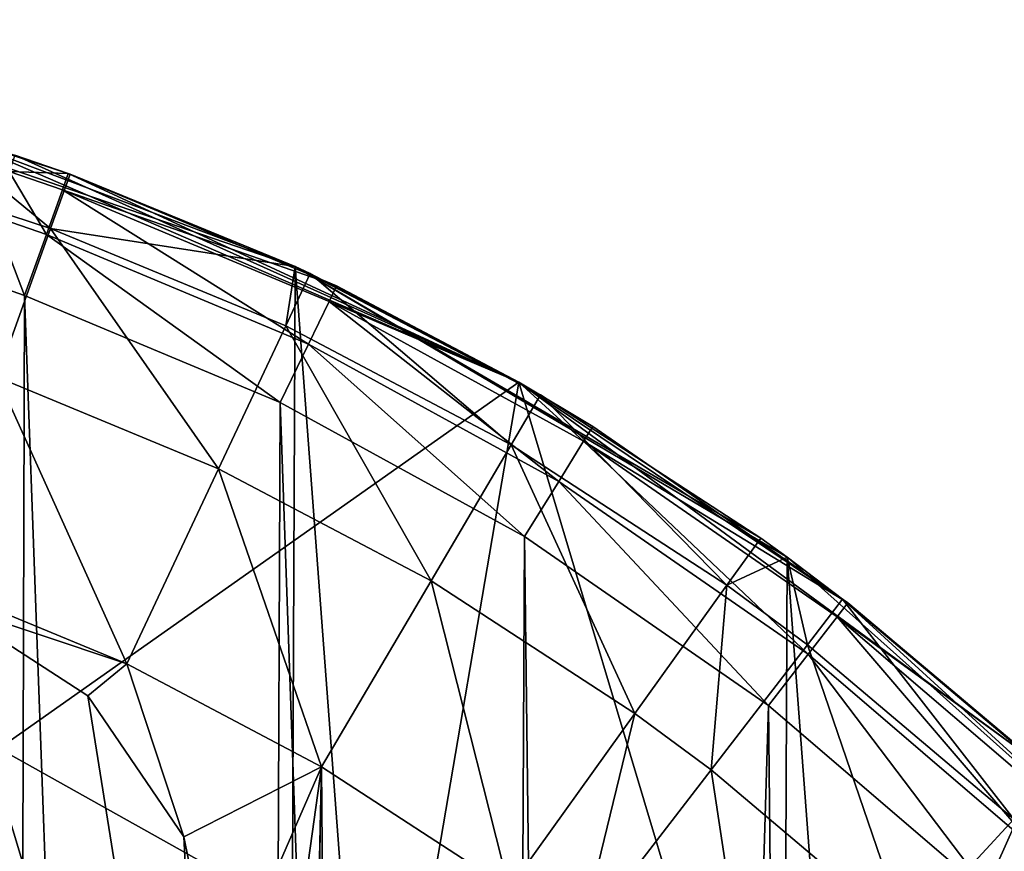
# Model space of a CAD drawing. Header units: millimetres. Extents: x 0.6 to 14.5, y 0.7 to 16.9.
# Tile 31 of 32: x 9.4 to 11.7, y 14.9 to 16.9. Entities that reach past the tile are written whole.
import ezdxf

# ---------------------------------------------------------------- set-up
doc = ezdxf.new("R2010")
doc.units = ezdxf.units.MM
doc.header["$LTSCALE"] = 25.4
doc.layers.get('0').update_dxf_attribs({"true_color": 0xff5454})

# ---------------------------------------------------------------- blocks, each defined once
blk = doc.blocks.new('BULB-LED-G9-7503-7504.STL')
at = {"color": 7, "true_color": 0xe6ffff}
mesh = blk.add_polyface(dxfattribs=at)
corners = [(1.7293, 13.2533, 21.5), (1.9882, 10.1797, 21.5), (1.8647, 8.8235, 21.5), (2.6406, 14.5358, 21.5), (2.3309, 11.4668, 21.5), (2.8761, 12.6385, 21.5), (3.7586, 15.5741, 21.5), (3.5857, 13.6414, 21.5), (4.3668, 14.4002, 21.5), (5.0358, 16.3243, 21.5), (5.3009, 15.0106, 21.5), (6.418, 16.7545, 21.5), (6.3023, 15.3969, 21.5), (7.3378, 15.5523, 21.5), (7.8467, 16.8464, 21.5), (8.3783, 15.4755, 21.5), (9.2614, 16.5963, 21.5), (9.3975, 15.1659, 21.5), (10.602, 16.0146, 21.5), (10.3651, 14.6244, 21.5), (11.2468, 13.8593, 21.5), (11.8117, 15.1261, 21.5), (11.9998, 12.8904, 21.5), (12.8393, 13.9684, 21.5), (12.5915, 11.7442, 21.5), (12.9854, 10.4631, 21.5), (13.6411, 12.5906, 21.5), (13.1573, 9.1155, 21.5), (13.4773, 4.6247, 21.5), (14.0821, 6.1323, 21.5), (14.1833, 11.0511, 21.5), (14.4085, 7.752, 21.5), (14.4427, 9.4151, 21.5), (0.6705, 10.1812, 21.5), (0.7599, 6.8734, 21.5), (0.568, 8.522, 21.5), (1.0632, 11.7809, 21.5), (1.2381, 5.3055, 21.5), (1.9824, 3.8847, 21.5), (1.8658, 8.6322, 21.5), (2.0041, 7.2849, 21.5), (2.9612, 2.6712, 21.5), (2.3654, 5.9912, 21.5), (2.9298, 4.8218, 21.5), (3.5857, 3.91, 21.5), (4.1331, 1.7165, 21.5), (4.4424, 3.0913, 21.5), (5.4482, 1.0611, 21.5), (5.3898, 2.4961, 21.5), (6.401, 2.1294, 21.5), (6.8509, 0.7326, 21.5), (7.3832, 1.9975, 21.5), (7.5145, 0.6957, 21.5), (7.5145, 1.9957, 21.5), (8.553, 2.1118, 21.5), (8.9379, 0.8669, 21.5), (9.5623, 2.4592, 21.5), (10.3008, 1.3734, 21.5), (10.5102, 3.0326, 21.5), (11.5457, 2.1937, 21.5), (11.3685, 3.8244, 21.5), (11.6606, 4.177, 21.5), (12.6197, 3.293, 21.5), (12.327, 5.2315, 21.5), (12.8182, 6.4442, 21.5), (13.0991, 7.7529, 21.5)]
mesh.append_faces([[corners[k] for k in face] for face in [(31, 30, 32), (33, 34, 35)]], dxfattribs={"vtx0": -1, "color": 7})
mesh.append_faces([[corners[k] for k in face] for face in [(1, 3, 4), (4, 3, 5), (5, 6, 7), (7, 6, 8), (8, 9, 10), (10, 11, 12), (12, 11, 13), (13, 14, 15), (15, 16, 17), (17, 18, 19), (19, 18, 20), (20, 21, 22), (22, 23, 24), (24, 23, 25), (25, 26, 27), (28, 26, 29), (29, 30, 31), (34, 36, 37), (37, 0, 38), (39, 0, 2), (38, 40, 41), (41, 44, 45), (45, 46, 47), (47, 49, 50), (50, 51, 52), (52, 54, 55), (55, 56, 57), (57, 58, 59), (59, 61, 62), (62, 64, 28)]], dxfattribs={"vtx0": -1, "vtx1": -1, "color": 7})
mesh.append_faces([[corners[k] for k in face] for face in [(27, 26, 28), (38, 0, 39)]], dxfattribs={"vtx0": -1, "vtx1": -1, "vtx2": -1, "color": 7})
mesh.append_faces([[corners[k] for k in face] for face in [(0, 1, 2), (1, 0, 3), (5, 3, 6), (8, 6, 9), (10, 9, 11), (13, 11, 14), (15, 14, 16), (17, 16, 18), (20, 18, 21), (22, 21, 23), (25, 23, 26), (29, 26, 30), (34, 33, 36), (37, 36, 0), (38, 39, 40), (41, 40, 42), (41, 42, 43), (41, 43, 44), (45, 44, 46), (47, 46, 48), (47, 48, 49), (50, 49, 51), (52, 51, 53), (52, 53, 54), (55, 54, 56), (57, 56, 58), (59, 58, 60), (59, 60, 61), (62, 61, 63), (62, 63, 64), (28, 64, 65), (28, 65, 27)]], dxfattribs={"vtx0": -1, "vtx2": -1, "color": 7})
at = {"color": 7, "true_color": 0xffffff}
mesh = blk.add_polyface(dxfattribs=at)
corners = [(0.7996, 6.692, 21.3), (0.6047, 9.643, 21.3), (0.5849, 8.157, 21.3), (0.8582, 11.0997, 21.3), (1.2415, 5.2974, 21.3), (1.337, 12.4777, 21.3), (1.8956, 4.0205, 21.3), (2.0247, 13.7305, 21.3), (2.7397, 2.9045, 21.3), (2.8981, 14.8157, 21.3), (3.7454, 1.9871, 21.3), (3.9278, 15.6965, 21.3), (4.8787, 1.2993, 21.3), (5.0787, 16.3432, 21.3), (6.1011, 0.8645, 21.3), (6.3121, 16.7338, 21.3), (7.3713, 0.6974, 21.3), (7.5862, 16.8552, 21.3), (7.5145, 0.6957, 21.3), (8.7875, 0.8323, 21.3), (8.8578, 16.7033, 21.3), (10.0173, 1.2378, 21.3), (10.084, 16.2832, 21.3), (11.1625, 1.8982, 21.3), (11.2233, 15.6091, 21.3), (12.1843, 2.7913, 21.3), (12.2371, 14.7038, 21.3), (13.048, 3.8869, 21.3), (13.0911, 13.5979, 21.3), (13.7246, 5.1478, 21.3), (13.7564, 12.3289, 21.3), (14.1911, 6.5315, 21.3), (14.2106, 10.9397, 21.3), (14.4317, 7.9911, 21.3), (14.4383, 9.4773, 21.3)]
mesh.append_faces([[corners[k] for k in face] for face in [(0, 1, 2), (32, 33, 34)]], dxfattribs={"vtx0": -1, "color": 7})
mesh.append_faces([[corners[k] for k in face] for face in [(1, 0, 3), (3, 4, 5), (5, 6, 7), (7, 8, 9), (9, 10, 11), (11, 12, 13), (13, 14, 15), (15, 16, 17), (17, 19, 20), (20, 21, 22), (22, 23, 24), (24, 25, 26), (26, 27, 28), (28, 29, 30), (30, 31, 32)]], dxfattribs={"vtx0": -1, "vtx1": -1, "color": 7})
mesh.append_faces([[corners[k] for k in face] for face in [(3, 0, 4), (5, 4, 6), (7, 6, 8), (9, 8, 10), (11, 10, 12), (13, 12, 14), (15, 14, 16), (17, 16, 18), (17, 18, 19), (20, 19, 21), (22, 21, 23), (24, 23, 25), (26, 25, 27), (28, 27, 29), (30, 29, 31), (32, 31, 33)]], dxfattribs={"vtx0": -1, "vtx2": -1, "color": 7})
mesh = blk.add_polyface(dxfattribs=at)
corners = [(10.084, 16.2832, 21.3), (9.2338, 16.6046, 17.6), (8.8578, 16.7033, 21.3)]
mesh.append_faces([[corners[k] for k in face] for face in [(0, 1, 2)]], dxfattribs={"color": 7})
mesh = blk.add_polyface(dxfattribs=at)
corners = [(9.2338, 16.6046, 17.6), (9.5171, 16.3709, 17.1), (9.1956, 16.4761, 17.1), (9.5623, 16.497, 17.6)]
mesh.append_faces([[corners[k] for k in face] for face in [(0, 1, 2), (1, 0, 3)]], dxfattribs={"vtx0": -1, "color": 7})
mesh = blk.add_polyface(dxfattribs=at)
corners = [(10.084, 16.2832, 21.3), (9.5623, 16.497, 17.6), (9.2338, 16.6046, 17.6)]
mesh.append_faces([[corners[k] for k in face] for face in [(0, 1, 2)]], dxfattribs={"color": 7})
at = {"color": 7, "true_color": 0xe6ffff}
mesh = blk.add_polyface(dxfattribs=at)
corners = [(9.4342, 16.5413, 48.7), (10.602, 16.0146, 21.5), (9.2614, 16.5963, 21.5)]
mesh.append_faces([[corners[k] for k in face] for face in [(0, 1, 2)]], dxfattribs={"color": 7})
mesh = blk.add_polyface(dxfattribs=at)
corners = [(0.8894, 8.1035, 49), (0.9077, 9.6597, 49), (0.8652, 8.883, 49), (0.9816, 7.3231, 49), (0.9794, 10.2145, 49), (1.1315, 10.9569, 49), (1.0329, 7.0371, 49), (1.2134, 6.2899, 49), (1.3435, 11.6736, 49), (1.4567, 5.5675, 49), (1.6142, 12.3629, 49), (1.7626, 4.8726, 49), (1.9805, 13.0882, 49), (1.8042, 4.7899, 49), (2.1649, 4.1558, 49), (2.3522, 13.6785, 49), (2.5761, 3.5667, 49), (2.7676, 14.2228, 49), (3.0372, 3.0245, 49), (3.2257, 14.7202, 49), (3.5265, 2.5511, 49), (3.7262, 15.1688, 49), (4.0508, 2.1352, 49), (3.8596, 15.2742, 49), (4.3877, 15.6412, 49), (4.6097, 1.7779, 49), (4.9418, 15.9493, 49), (5.2019, 1.4818, 49), (5.5207, 16.1974, 49), (5.7918, 1.2615, 49), (5.6905, 16.257, 49), (5.7564, 8.7757, 49), (5.8005, 8.3844, 49), (6.4007, 1.1057, 49), (5.9305, 8.0128, 49), (6.1399, 7.6795, 49), (6.4183, 7.4011, 49), (6.5797, 1.073, 49), (6.7517, 7.1916, 49), (7.1888, 1.005, 49), (7.1233, 7.0616, 49), (7.5145, 7.0175, 49), (7.5145, 0.9957, 49), (7.801, 1.0029, 49), (7.9058, 7.0616, 49), (8.416, 1.0676, 49), (8.2774, 7.1916, 49), (8.6107, 7.4011, 49), (8.8197, 1.1471, 49), (8.8891, 7.6795, 49), (9.4127, 1.3196, 49), (9.0986, 8.0128, 49), (9.2286, 8.3844, 49), (9.2727, 8.7757, 49), (9.3391, 16.2568, 49), (9.4571, 16.216, 49), (9.9885, 1.5546, 49), (10.0494, 15.9677, 49), (10.5457, 1.8516, 49), (10.6155, 15.6572, 49), (10.7823, 2.0006, 49), (11.1804, 15.2658, 49), (11.3107, 2.3889, 49), (11.7003, 14.8199, 49), (11.8031, 2.8309, 49), (12.1785, 14.3201, 49), (12.2585, 3.3249, 49), (12.6299, 13.7455, 49), (12.3575, 3.4454, 49), (12.7747, 4.0172, 49), (13.0265, 13.1268, 49), (13.14, 4.6281, 49), (13.3668, 12.4691, 49), (13.4533, 5.2763, 49), (13.6502, 11.7747, 49), (13.7135, 5.9605, 49), (13.7067, 11.6115, 49), (13.9198, 10.8658, 49), (13.9055, 6.6261, 49), (14.0561, 7.3769, 49), (14.0667, 10.1045, 49), (14.1424, 8.1422, 49), (14.1476, 9.3303, 49), (14.1634, 8.9202, 49), (6.287, 16.4218, 49), (5.8005, 9.1669, 49), (5.9305, 9.5385, 49), (6.1399, 9.8719, 49), (6.4183, 10.1503, 49), (6.8918, 16.5214, 49), (6.7517, 10.3597, 49), (7.1233, 10.4898, 49), (7.5145, 16.5557, 49), (7.5145, 10.5338, 49), (7.9058, 10.4898, 49), (8.1329, 16.5219, 49), (8.2774, 10.3597, 49), (8.7411, 16.422, 49), (8.6107, 10.1503, 49), (8.8891, 9.8719, 49), (9.0986, 9.5385, 49), (9.2286, 9.1669, 49)]
mesh.append_faces([[corners[k] for k in face] for face in [(0, 1, 2), (82, 81, 83)]], dxfattribs={"vtx0": -1, "color": 7})
mesh.append_faces([[corners[k] for k in face] for face in [(1, 3, 4), (4, 3, 5), (5, 7, 8), (8, 9, 10), (10, 11, 12), (12, 14, 15), (15, 16, 17), (17, 18, 19), (19, 20, 21), (21, 22, 23), (23, 22, 24), (24, 25, 26), (26, 27, 28), (28, 29, 30), (31, 29, 32), (32, 33, 34), (34, 33, 35), (35, 33, 36), (36, 37, 38), (38, 39, 40), (40, 39, 41), (41, 43, 44), (44, 45, 46), (46, 45, 47), (47, 48, 49), (49, 50, 51), (51, 50, 52), (52, 50, 53), (54, 50, 55), (55, 56, 57), (57, 58, 59), (59, 60, 61), (61, 62, 63), (63, 64, 65), (65, 66, 67), (67, 69, 70), (70, 71, 72), (72, 73, 74), (74, 75, 76), (76, 75, 77), (77, 79, 80), (80, 81, 82), (84, 88, 89), (89, 91, 92), (92, 94, 95), (95, 96, 97), (97, 99, 54)]], dxfattribs={"vtx0": -1, "vtx1": -1, "color": 7})
mesh.append_faces([[corners[k] for k in face] for face in [(30, 29, 31), (53, 50, 54)]], dxfattribs={"vtx0": -1, "vtx1": -1, "vtx2": -1, "color": 7})
mesh.append_faces([[corners[k] for k in face] for face in [(1, 0, 3), (5, 3, 6), (5, 6, 7), (8, 7, 9), (10, 9, 11), (12, 11, 13), (12, 13, 14), (15, 14, 16), (17, 16, 18), (19, 18, 20), (21, 20, 22), (24, 22, 25), (26, 25, 27), (28, 27, 29), (32, 29, 33), (36, 33, 37), (38, 37, 39), (41, 39, 42), (41, 42, 43), (44, 43, 45), (47, 45, 48), (49, 48, 50), (55, 50, 56), (57, 56, 58), (59, 58, 60), (61, 60, 62), (63, 62, 64), (65, 64, 66), (67, 66, 68), (67, 68, 69), (70, 69, 71), (72, 71, 73), (74, 73, 75), (77, 75, 78), (77, 78, 79), (80, 79, 81), (31, 84, 30), (84, 31, 85), (84, 85, 86), (84, 86, 87), (84, 87, 88), (89, 88, 90), (89, 90, 91), (92, 91, 93), (92, 93, 94), (95, 94, 96), (97, 96, 98), (97, 98, 99), (54, 99, 100), (54, 100, 101), (54, 101, 53)]], dxfattribs={"vtx0": -1, "vtx2": -1, "color": 7})
mesh = blk.add_polyface(dxfattribs=at)
corners = [(9.4214, 16.5032, 48.85), (9.5582, 16.4985, 48.7), (9.4342, 16.5413, 48.7), (9.5446, 16.4606, 48.85)]
mesh.append_faces([[corners[k] for k in face] for face in [(0, 1, 2), (1, 0, 3)]], dxfattribs={"vtx0": -1, "color": 7})
mesh = blk.add_polyface(dxfattribs=at)
corners = [(9.5582, 16.4985, 48.7), (10.602, 16.0146, 21.5), (9.4342, 16.5413, 48.7)]
mesh.append_faces([[corners[k] for k in face] for face in [(0, 1, 2)]], dxfattribs={"color": 7})
mesh = blk.add_polyface(dxfattribs=at)
corners = [(9.5077, 16.3572, 48.9598), (9.4214, 16.5032, 48.85), (9.3866, 16.3991, 48.9598), (9.5446, 16.4606, 48.85)]
mesh.append_faces([[corners[k] for k in face] for face in [(0, 1, 2), (1, 0, 3)]], dxfattribs={"vtx0": -1, "color": 7})
at = {"color": 7, "true_color": 0xffffff}
mesh = blk.add_polyface(dxfattribs=at)
corners = [(10.084, 16.2832, 17.6), (9.5171, 16.3709, 17.1), (9.5623, 16.497, 17.6)]
mesh.append_faces([[corners[k] for k in face] for face in [(0, 1, 2)]], dxfattribs={"color": 7})
at = {"color": 7, "true_color": 0xe6ffff}
mesh = blk.add_polyface(dxfattribs=at)
corners = [(9.5446, 16.4606, 48.85), (10.1799, 16.2379, 48.7), (9.5582, 16.4985, 48.7), (10.1624, 16.2017, 48.85)]
mesh.append_faces([[corners[k] for k in face] for face in [(0, 1, 2), (1, 0, 3)]], dxfattribs={"vtx0": -1, "color": 7})
mesh = blk.add_polyface(dxfattribs=at)
corners = [(10.1799, 16.2379, 48.7), (10.602, 16.0146, 21.5), (9.5582, 16.4985, 48.7)]
mesh.append_faces([[corners[k] for k in face] for face in [(0, 1, 2)]], dxfattribs={"color": 7})
at = {"color": 7, "true_color": 0xffffff}
mesh = blk.add_polyface(dxfattribs=at)
corners = [(10.084, 16.2832, 21.3), (10.084, 16.2832, 17.6), (9.5623, 16.497, 17.6)]
mesh.append_faces([[corners[k] for k in face] for face in [(0, 1, 2)]], dxfattribs={"color": 7})
mesh = blk.add_polyface(dxfattribs=at)
corners = [(9.1956, 16.4761, 17.1), (9.3936, 16.0263, 16.734), (9.0915, 16.1252, 16.734), (9.5171, 16.3709, 17.1)]
mesh.append_faces([[corners[k] for k in face] for face in [(0, 1, 2), (1, 0, 3)]], dxfattribs={"vtx0": -1, "color": 7})
at = {"color": 7, "true_color": 0xe6ffff}
mesh = blk.add_polyface(dxfattribs=at)
corners = [(10.1147, 16.1028, 48.9598), (9.5446, 16.4606, 48.85), (9.5077, 16.3572, 48.9598), (10.1624, 16.2017, 48.85)]
mesh.append_faces([[corners[k] for k in face] for face in [(0, 1, 2), (1, 0, 3)]], dxfattribs={"vtx0": -1, "color": 7})
mesh = blk.add_polyface(dxfattribs=at)
corners = [(9.4571, 16.216, 49), (9.3866, 16.3991, 48.9598), (9.3391, 16.2568, 49), (9.5077, 16.3572, 48.9598)]
mesh.append_faces([[corners[k] for k in face] for face in [(0, 1, 2), (1, 0, 3)]], dxfattribs={"vtx0": -1, "color": 7})
at = {"color": 7, "true_color": 0xffffff}
mesh = blk.add_polyface(dxfattribs=at)
corners = [(9.5171, 16.3709, 17.1), (9.9063, 15.8144, 16.734), (9.3936, 16.0263, 16.734), (10.0619, 16.1457, 17.1)]
mesh.append_faces([[corners[k] for k in face] for face in [(0, 1, 2), (1, 0, 3)]], dxfattribs={"vtx0": -1, "color": 7})
at = {"color": 7, "true_color": 0xe6ffff}
mesh = blk.add_polyface(dxfattribs=at)
corners = [(10.0494, 15.9677, 49), (9.5077, 16.3572, 48.9598), (9.4571, 16.216, 49), (10.1147, 16.1028, 48.9598)]
mesh.append_faces([[corners[k] for k in face] for face in [(0, 1, 2), (1, 0, 3)]], dxfattribs={"vtx0": -1, "color": 7})
at = {"color": 7, "true_color": 0xffffff}
mesh = blk.add_polyface(dxfattribs=at)
corners = [(10.084, 16.2832, 17.6), (10.0619, 16.1457, 17.1), (9.5171, 16.3709, 17.1)]
mesh.append_faces([[corners[k] for k in face] for face in [(0, 1, 2)]], dxfattribs={"color": 7})
mesh = blk.add_polyface(dxfattribs=at)
corners = [(10.1189, 16.2669, 17.6), (10.0619, 16.1457, 17.1), (10.084, 16.2832, 17.6)]
mesh.append_faces([[corners[k] for k in face] for face in [(0, 1, 2)]], dxfattribs={"color": 7})
mesh = blk.add_polyface(dxfattribs=at)
corners = [(10.1189, 16.2669, 17.6), (10.5843, 15.8699, 17.1), (10.0619, 16.1457, 17.1), (10.6522, 15.9854, 17.6)]
mesh.append_faces([[corners[k] for k in face] for face in [(0, 1, 2), (1, 0, 3)]], dxfattribs={"vtx0": -1, "color": 7})
mesh = blk.add_polyface(dxfattribs=at)
corners = [(10.084, 16.2832, 21.3), (10.1189, 16.2669, 17.6), (10.084, 16.2832, 17.6)]
mesh.append_faces([[corners[k] for k in face] for face in [(0, 1, 2)]], dxfattribs={"color": 7})
mesh = blk.add_polyface(dxfattribs=at)
corners = [(11.2233, 15.6091, 21.3), (11.1623, 15.6533, 17.6), (10.084, 16.2832, 21.3)]
mesh.append_faces([[corners[k] for k in face] for face in [(0, 1, 2)]], dxfattribs={"color": 7})
mesh = blk.add_polyface(dxfattribs=at)
corners = [(10.084, 16.2832, 21.3), (11.1623, 15.6533, 17.6), (10.6522, 15.9854, 17.6)]
mesh.append_faces([[corners[k] for k in face] for face in [(0, 1, 2)]], dxfattribs={"color": 7})
mesh = blk.add_polyface(dxfattribs=at)
corners = [(10.084, 16.2832, 21.3), (10.6522, 15.9854, 17.6), (10.1189, 16.2669, 17.6)]
mesh.append_faces([[corners[k] for k in face] for face in [(0, 1, 2)]], dxfattribs={"color": 7})
at = {"color": 7, "true_color": 0xe6ffff}
mesh = blk.add_polyface(dxfattribs=at)
corners = [(10.1624, 16.2017, 48.85), (10.602, 16.0146, 48.7), (10.1799, 16.2379, 48.7)]
mesh.append_faces([[corners[k] for k in face] for face in [(0, 1, 2)]], dxfattribs={"color": 7})
mesh = blk.add_polyface(dxfattribs=at)
corners = [(10.602, 16.0146, 48.7), (10.602, 16.0146, 21.5), (10.1799, 16.2379, 48.7)]
mesh.append_faces([[corners[k] for k in face] for face in [(0, 1, 2)]], dxfattribs={"color": 7})
mesh = blk.add_polyface(dxfattribs=at)
corners = [(10.6943, 15.7849, 48.9598), (10.1624, 16.2017, 48.85), (10.1147, 16.1028, 48.9598), (10.752, 15.8783, 48.85)]
mesh.append_faces([[corners[k] for k in face] for face in [(0, 1, 2), (1, 0, 3)]], dxfattribs={"vtx0": -1, "color": 7})
mesh = blk.add_polyface(dxfattribs=at)
corners = [(10.752, 15.8783, 48.85), (10.602, 16.0146, 48.7), (10.1624, 16.2017, 48.85)]
mesh.append_faces([[corners[k] for k in face] for face in [(0, 1, 2)]], dxfattribs={"color": 7})
at = {"color": 7, "true_color": 0xffffff}
mesh = blk.add_polyface(dxfattribs=at)
corners = [(10.0619, 16.1457, 17.1), (10.3987, 15.5544, 16.734), (9.9063, 15.8144, 16.734), (10.5843, 15.8699, 17.1)]
mesh.append_faces([[corners[k] for k in face] for face in [(0, 1, 2), (1, 0, 3)]], dxfattribs={"vtx0": -1, "color": 7})
at = {"color": 7, "true_color": 0xe6ffff}
mesh = blk.add_polyface(dxfattribs=at)
corners = [(10.6155, 15.6572, 49), (10.1147, 16.1028, 48.9598), (10.0494, 15.9677, 49), (10.6943, 15.7849, 48.9598)]
mesh.append_faces([[corners[k] for k in face] for face in [(0, 1, 2), (1, 0, 3)]], dxfattribs={"vtx0": -1, "color": 7})
at = {"color": 7, "true_color": 0xffffff}
mesh = blk.add_polyface(dxfattribs=at)
corners = [(9.3936, 16.0263, 16.734), (9.6936, 15.3619, 16.6), (9.2249, 15.5556, 16.6), (9.9063, 15.8144, 16.734)]
mesh.append_faces([[corners[k] for k in face] for face in [(0, 1, 2), (1, 0, 3)]], dxfattribs={"vtx0": -1, "color": 7})
at = {"color": 7, "true_color": 0xe6ffff}
mesh = blk.add_polyface(dxfattribs=at)
corners = [(10.7731, 15.9125, 48.7), (10.602, 16.0146, 21.5), (10.602, 16.0146, 48.7)]
mesh.append_faces([[corners[k] for k in face] for face in [(0, 1, 2)]], dxfattribs={"color": 7})
mesh = blk.add_polyface(dxfattribs=at)
corners = [(11.3639, 15.5031, 48.7), (10.602, 16.0146, 21.5), (10.7731, 15.9125, 48.7)]
mesh.append_faces([[corners[k] for k in face] for face in [(0, 1, 2)]], dxfattribs={"color": 7})
mesh = blk.add_polyface(dxfattribs=at)
corners = [(11.3639, 15.5031, 48.7), (11.8117, 15.1261, 21.5), (10.602, 16.0146, 21.5)]
mesh.append_faces([[corners[k] for k in face] for face in [(0, 1, 2)]], dxfattribs={"color": 7})
mesh = blk.add_polyface(dxfattribs=at)
corners = [(10.752, 15.8783, 48.85), (10.7731, 15.9125, 48.7), (10.602, 16.0146, 48.7)]
mesh.append_faces([[corners[k] for k in face] for face in [(0, 1, 2)]], dxfattribs={"color": 7})
at = {"color": 7, "true_color": 0xffffff}
mesh = blk.add_polyface(dxfattribs=at)
corners = [(10.6522, 15.9854, 17.6), (11.0842, 15.5444, 17.1), (10.5843, 15.8699, 17.1), (11.1623, 15.6533, 17.6)]
mesh.append_faces([[corners[k] for k in face] for face in [(0, 1, 2), (1, 0, 3)]], dxfattribs={"vtx0": -1, "color": 7})
at = {"color": 7, "true_color": 0xe6ffff}
mesh = blk.add_polyface(dxfattribs=at)
corners = [(10.752, 15.8783, 48.85), (11.3639, 15.5031, 48.7), (10.7731, 15.9125, 48.7), (11.3393, 15.4713, 48.85)]
mesh.append_faces([[corners[k] for k in face] for face in [(0, 1, 2), (1, 0, 3)]], dxfattribs={"vtx0": -1, "color": 7})
mesh = blk.add_polyface(dxfattribs=at)
corners = [(11.2722, 15.3845, 48.9598), (10.752, 15.8783, 48.85), (10.6943, 15.7849, 48.9598), (11.3393, 15.4713, 48.85)]
mesh.append_faces([[corners[k] for k in face] for face in [(0, 1, 2), (1, 0, 3)]], dxfattribs={"vtx0": -1, "color": 7})
at = {"color": 7, "true_color": 0xffffff}
mesh = blk.add_polyface(dxfattribs=at)
corners = [(10.5843, 15.8699, 17.1), (10.871, 15.2469, 16.734), (10.3987, 15.5544, 16.734), (11.0842, 15.5444, 17.1)]
mesh.append_faces([[corners[k] for k in face] for face in [(0, 1, 2), (1, 0, 3)]], dxfattribs={"vtx0": -1, "color": 7})
mesh = blk.add_polyface(dxfattribs=at)
corners = [(5.203, 14.9608, 4), (5.1245, 13.3984, 4), (5.1245, 14.5726, 4), (5.9245, 13.3984, 4), (5.4259, 15.2881, 4), (5.7584, 15.5032, 4), (6.6208, 15.7522, 4), (5.9245, 4.153, 4), (5.1245, 2.9787, 4), (5.1245, 4.153, 4), (5.203, 2.5905, 4), (5.4259, 2.2633, 4), (5.7584, 2.0482, 4), (6.6208, 1.7991, 4), (7.5145, 15.8362, 4), (7.5145, 1.7151, 4), (8.4083, 15.7522, 4), (8.4083, 1.7991, 4), (9.1045, 13.3984, 4), (9.2707, 15.5032, 4), (9.9045, 13.3984, 4), (9.6032, 15.2881, 4), (9.8261, 14.9608, 4), (9.9045, 14.5726, 4), (9.1045, 4.153, 4), (9.2707, 2.0482, 4), (9.9045, 4.153, 4), (9.6032, 2.2633, 4), (9.8261, 2.5905, 4), (9.9045, 2.9787, 4)]
mesh.append_faces([[corners[k] for k in face] for face in [(0, 1, 2), (7, 8, 9), (20, 22, 23), (28, 26, 29)]], dxfattribs={"vtx0": -1, "color": 7})
mesh.append_faces([[corners[k] for k in face] for face in [(1, 0, 3), (3, 6, 7), (8, 7, 10), (10, 7, 11), (11, 7, 12), (12, 7, 13), (13, 14, 15), (15, 16, 17), (18, 19, 20), (17, 24, 25), (24, 17, 18), (25, 26, 27), (27, 26, 28)]], dxfattribs={"vtx0": -1, "vtx1": -1, "color": 7})
mesh.append_faces([[corners[k] for k in face] for face in [(13, 7, 6), (17, 16, 18)]], dxfattribs={"vtx0": -1, "vtx1": -1, "vtx2": -1, "color": 7})
mesh.append_faces([[corners[k] for k in face] for face in [(3, 0, 4), (3, 4, 5), (3, 5, 6), (13, 6, 14), (15, 14, 16), (18, 16, 19), (20, 19, 21), (20, 21, 22), (25, 24, 26)]], dxfattribs={"vtx0": -1, "vtx2": -1, "color": 7})
mesh = blk.add_polyface(dxfattribs=at)
corners = [(9.9063, 15.8144, 16.734), (10.1452, 15.1234, 16.6), (9.6936, 15.3619, 16.6), (10.3987, 15.5544, 16.734)]
mesh.append_faces([[corners[k] for k in face] for face in [(0, 1, 2), (1, 0, 3)]], dxfattribs={"vtx0": -1, "color": 7})
at = {"color": 7, "true_color": 0xe6ffff}
mesh = blk.add_polyface(dxfattribs=at)
corners = [(11.1804, 15.2658, 49), (10.6943, 15.7849, 48.9598), (10.6155, 15.6572, 49), (11.2722, 15.3845, 48.9598)]
mesh.append_faces([[corners[k] for k in face] for face in [(0, 1, 2), (1, 0, 3)]], dxfattribs={"vtx0": -1, "color": 7})
at = {"color": 7, "true_color": 0xffffff}
mesh = blk.add_polyface(dxfattribs=at)
corners = [(11.2233, 15.6091, 17.6), (11.0842, 15.5444, 17.1), (11.1623, 15.6533, 17.6)]
mesh.append_faces([[corners[k] for k in face] for face in [(0, 1, 2)]], dxfattribs={"color": 7})
mesh = blk.add_polyface(dxfattribs=at)
corners = [(11.2233, 15.6091, 21.3), (11.2233, 15.6091, 17.6), (11.1623, 15.6533, 17.6)]
mesh.append_faces([[corners[k] for k in face] for face in [(0, 1, 2)]], dxfattribs={"color": 7})
mesh = blk.add_polyface(dxfattribs=at)
corners = [(11.2233, 15.6091, 17.6), (11.2705, 15.406, 17.1), (11.0842, 15.5444, 17.1)]
mesh.append_faces([[corners[k] for k in face] for face in [(0, 1, 2)]], dxfattribs={"color": 7})
mesh = blk.add_polyface(dxfattribs=at)
corners = [(11.2233, 15.6091, 21.3), (11.3522, 15.5121, 17.6), (11.2233, 15.6091, 17.6)]
mesh.append_faces([[corners[k] for k in face] for face in [(0, 1, 2)]], dxfattribs={"color": 7})
mesh = blk.add_polyface(dxfattribs=at)
corners = [(12.2371, 14.7038, 21.3), (11.3522, 15.5121, 17.6), (11.2233, 15.6091, 21.3)]
mesh.append_faces([[corners[k] for k in face] for face in [(0, 1, 2)]], dxfattribs={"color": 7})
mesh = blk.add_polyface(dxfattribs=at)
corners = [(11.3522, 15.5121, 17.6), (11.2705, 15.406, 17.1), (11.2233, 15.6091, 17.6)]
mesh.append_faces([[corners[k] for k in face] for face in [(0, 1, 2)]], dxfattribs={"color": 7})
at = {"color": 7, "true_color": 0xe6ffff}
mesh = blk.add_polyface(dxfattribs=at)
corners = [(1.9882, 10.1797, 48), (1.8658, 8.6322, 48), (1.8647, 8.8235, 48), (2.0041, 7.2849, 48), (2.3309, 11.4668, 48), (2.3654, 5.9912, 48), (2.8761, 12.6385, 48), (2.9298, 4.8218, 48), (3.5857, 13.6414, 48), (3.5857, 3.91, 48), (4.3668, 14.4002, 48), (4.4424, 3.0913, 48), (5.3009, 15.0106, 48), (5.3898, 2.4961, 48), (6.3023, 15.3969, 48), (6.401, 2.1294, 48), (7.3378, 15.5523, 48), (7.3832, 1.9975, 48), (8.3783, 15.4755, 48), (7.5145, 1.9957, 48), (8.553, 2.1118, 48), (9.3975, 15.1659, 48), (9.5623, 2.4592, 48), (10.3651, 14.6244, 48), (10.5102, 3.0326, 48), (11.2468, 13.8593, 48), (11.3685, 3.8244, 48), (11.9998, 12.8904, 48), (11.6606, 4.177, 48), (12.327, 5.2315, 48), (12.5915, 11.7442, 48), (12.8182, 6.4442, 48), (12.9854, 10.4631, 48), (13.0991, 7.7529, 48), (13.1573, 9.1155, 48)]
mesh.append_faces([[corners[k] for k in face] for face in [(0, 1, 2), (33, 32, 34)]], dxfattribs={"vtx0": -1, "color": 7})
mesh.append_faces([[corners[k] for k in face] for face in [(1, 0, 3), (3, 4, 5), (5, 6, 7), (7, 8, 9), (9, 10, 11), (11, 12, 13), (13, 14, 15), (15, 16, 17), (17, 18, 19), (19, 18, 20), (20, 21, 22), (22, 23, 24), (24, 25, 26), (26, 27, 28), (28, 27, 29), (29, 30, 31), (31, 32, 33)]], dxfattribs={"vtx0": -1, "vtx1": -1, "color": 7})
mesh.append_faces([[corners[k] for k in face] for face in [(3, 0, 4), (5, 4, 6), (7, 6, 8), (9, 8, 10), (11, 10, 12), (13, 12, 14), (15, 14, 16), (17, 16, 18), (20, 18, 21), (22, 21, 23), (24, 23, 25), (26, 25, 27), (29, 27, 30), (31, 30, 32)]], dxfattribs={"vtx0": -1, "vtx2": -1, "color": 7})
at = {"color": 7, "true_color": 0xffffff}
mesh = blk.add_polyface(dxfattribs=at)
corners = [(9.6936, 15.3619, 16.6), (9.2707, 15.5032, 16.6), (9.2249, 15.5556, 16.6), (9.6032, 15.2881, 16.6), (9.8261, 14.9608, 16.6), (10.1452, 15.1234, 16.6), (9.9045, 14.5726, 16.6), (9.9045, 13.3984, 16.6), (9.9045, 4.153, 16.6), (9.9045, 2.9787, 16.6), (9.2707, 2.0482, 16.6), (8.4277, 1.7799, 16.6), (8.4083, 1.7991, 16.6), (8.9004, 1.8912, 16.6), (9.3621, 2.047, 16.6), (9.6032, 2.2633, 16.6), (9.8123, 2.247, 16.6), (9.8261, 2.5905, 16.6), (10.2501, 2.4912, 16.6), (10.5796, 14.8406, 16.6), (10.6133, 2.7351, 16.6), (10.7422, 14.7198, 16.6), (11.0253, 3.0636, 16.6), (11.1612, 14.3658, 16.6), (11.4122, 3.4309, 16.6), (11.5516, 13.9718, 16.6), (11.7732, 3.8363, 16.6), (11.9131, 13.5383, 16.6), (12.0443, 4.1903, 16.6), (12.0344, 13.3749, 16.6), (12.3618, 12.8762, 16.6), (12.3608, 4.6735, 16.6), (12.6401, 5.1851, 16.6), (12.6493, 12.3475, 16.6), (12.8816, 5.7241, 16.6), (12.8965, 11.79, 16.6), (13.0843, 6.2892, 16.6), (13.0181, 11.4622, 16.6), (13.2017, 10.8532, 16.6), (13.149, 6.5045, 16.6), (13.2983, 7.1167, 16.6), (13.3371, 10.2309, 16.6), (13.4003, 7.7403, 16.6), (13.4242, 9.5973, 16.6), (13.4549, 8.3738, 16.6), (13.4611, 9.0159, 16.6), (9.1045, 4.153, 16.6), (9.1045, 13.3984, 16.6)]
mesh.append_faces([[corners[k] for k in face] for face in [(0, 1, 2), (10, 11, 12), (44, 43, 45), (7, 46, 47)]], dxfattribs={"vtx0": -1, "color": 7})
mesh.append_faces([[corners[k] for k in face] for face in [(1, 0, 3), (3, 0, 4), (4, 5, 6), (6, 5, 7), (8, 5, 9), (11, 10, 13), (13, 10, 14), (14, 15, 16), (16, 17, 18), (18, 19, 20), (20, 21, 22), (22, 23, 24), (24, 25, 26), (26, 27, 28), (28, 30, 31), (31, 30, 32), (32, 33, 34), (34, 35, 36), (36, 38, 39), (39, 38, 40), (40, 41, 42), (42, 43, 44), (46, 7, 8)]], dxfattribs={"vtx0": -1, "vtx1": -1, "color": 7})
mesh.append_faces([[corners[k] for k in face] for face in [(7, 5, 8), (18, 9, 5)]], dxfattribs={"vtx0": -1, "vtx1": -1, "vtx2": -1, "color": 7})
mesh.append_faces([[corners[k] for k in face] for face in [(4, 0, 5), (14, 10, 15), (16, 15, 17), (18, 17, 9), (18, 5, 19), (20, 19, 21), (22, 21, 23), (24, 23, 25), (26, 25, 27), (28, 27, 29), (28, 29, 30), (32, 30, 33), (34, 33, 35), (36, 35, 37), (36, 37, 38), (40, 38, 41), (42, 41, 43)]], dxfattribs={"vtx0": -1, "vtx2": -1, "color": 7})
mesh = blk.add_polyface(dxfattribs=at)
corners = [(10.3987, 15.5544, 16.734), (10.5796, 14.8406, 16.6), (10.1452, 15.1234, 16.6), (10.871, 15.2469, 16.734)]
mesh.append_faces([[corners[k] for k in face] for face in [(0, 1, 2), (1, 0, 3)]], dxfattribs={"vtx0": -1, "color": 7})
mesh = blk.add_polyface(dxfattribs=at)
corners = [(11.0842, 15.5444, 17.1), (11.0472, 15.116, 16.734), (10.871, 15.2469, 16.734), (11.2705, 15.406, 17.1)]
mesh.append_faces([[corners[k] for k in face] for face in [(0, 1, 2), (1, 0, 3)]], dxfattribs={"vtx0": -1, "color": 7})
mesh = blk.add_polyface(dxfattribs=at)
corners = [(11.3522, 15.5121, 17.6), (11.7491, 15.0017, 17.1), (11.2705, 15.406, 17.1), (11.84, 15.1001, 17.6)]
mesh.append_faces([[corners[k] for k in face] for face in [(0, 1, 2), (1, 0, 3)]], dxfattribs={"vtx0": -1, "color": 7})
mesh = blk.add_polyface(dxfattribs=at)
corners = [(12.2371, 14.7038, 21.3), (11.84, 15.1001, 17.6), (11.3522, 15.5121, 17.6)]
mesh.append_faces([[corners[k] for k in face] for face in [(0, 1, 2)]], dxfattribs={"color": 7})
mesh = blk.add_polyface(dxfattribs=at)
corners = [(9.2707, 15.5032, 16.6), (9.6032, 15.2881, 4), (9.2707, 15.5032, 4), (9.6032, 15.2881, 16.6)]
mesh.append_faces([[corners[k] for k in face] for face in [(0, 1, 2), (1, 0, 3)]], dxfattribs={"vtx0": -1, "color": 7})
at = {"color": 7, "true_color": 0xe6ffff}
mesh = blk.add_polyface(dxfattribs=at)
corners = [(11.3393, 15.4713, 48.85), (11.8117, 15.1261, 48.7), (11.3639, 15.5031, 48.7)]
mesh.append_faces([[corners[k] for k in face] for face in [(0, 1, 2)]], dxfattribs={"color": 7})
mesh = blk.add_polyface(dxfattribs=at)
corners = [(11.8117, 15.1261, 48.7), (11.8117, 15.1261, 21.5), (11.3639, 15.5031, 48.7)]
mesh.append_faces([[corners[k] for k in face] for face in [(0, 1, 2)]], dxfattribs={"color": 7})
mesh = blk.add_polyface(dxfattribs=at)
corners = [(11.8035, 14.9288, 48.9598), (11.3393, 15.4713, 48.85), (11.2722, 15.3845, 48.9598), (11.879, 15.0085, 48.85)]
mesh.append_faces([[corners[k] for k in face] for face in [(0, 1, 2), (1, 0, 3)]], dxfattribs={"vtx0": -1, "color": 7})
mesh = blk.add_polyface(dxfattribs=at)
corners = [(11.879, 15.0085, 48.85), (11.8117, 15.1261, 48.7), (11.3393, 15.4713, 48.85)]
mesh.append_faces([[corners[k] for k in face] for face in [(0, 1, 2)]], dxfattribs={"color": 7})
at = {"color": 7, "true_color": 0xffffff}
mesh = blk.add_polyface(dxfattribs=at)
corners = [(11.2705, 15.406, 17.1), (11.5006, 14.7329, 16.734), (11.0472, 15.116, 16.734), (11.7491, 15.0017, 17.1)]
mesh.append_faces([[corners[k] for k in face] for face in [(0, 1, 2), (1, 0, 3)]], dxfattribs={"vtx0": -1, "color": 7})
at = {"color": 7, "true_color": 0xe6ffff}
mesh = blk.add_polyface(dxfattribs=at)
corners = [(11.7003, 14.8199, 49), (11.2722, 15.3845, 48.9598), (11.1804, 15.2658, 49), (11.8035, 14.9288, 48.9598)]
mesh.append_faces([[corners[k] for k in face] for face in [(0, 1, 2), (1, 0, 3)]], dxfattribs={"vtx0": -1, "color": 7})
at = {"color": 7, "true_color": 0xffffff}
mesh = blk.add_polyface(dxfattribs=at)
corners = [(9.6032, 15.2881, 4), (9.8261, 14.9608, 16.6), (9.8261, 14.9608, 4), (9.6032, 15.2881, 16.6)]
mesh.append_faces([[corners[k] for k in face] for face in [(0, 1, 2), (1, 0, 3)]], dxfattribs={"vtx0": -1, "color": 7})
mesh = blk.add_polyface(dxfattribs=at)
corners = [(10.871, 15.2469, 16.734), (10.7422, 14.7198, 16.6), (10.5796, 14.8406, 16.6), (11.0472, 15.116, 16.734)]
mesh.append_faces([[corners[k] for k in face] for face in [(0, 1, 2), (1, 0, 3)]], dxfattribs={"vtx0": -1, "color": 7})
at = {"color": 7, "true_color": 0xe6ffff}
mesh = blk.add_polyface(dxfattribs=at)
corners = [(10.3651, 14.6244, 48), (9.3975, 15.1659, 21.5), (10.3651, 14.6244, 21.5), (9.3975, 15.1659, 48)]
mesh.append_faces([[corners[k] for k in face] for face in [(0, 1, 2), (1, 0, 3)]], dxfattribs={"vtx0": -1, "color": 7})
at = {"color": 7, "true_color": 0xffffff}
mesh = blk.add_polyface(dxfattribs=at)
corners = [(11.0472, 15.116, 16.734), (11.1612, 14.3658, 16.6), (10.7422, 14.7198, 16.6), (11.5006, 14.7329, 16.734)]
mesh.append_faces([[corners[k] for k in face] for face in [(0, 1, 2), (1, 0, 3)]], dxfattribs={"vtx0": -1, "color": 7})
mesh = blk.add_polyface(dxfattribs=at)
corners = [(11.7491, 15.0017, 17.1), (11.9216, 14.3081, 16.734), (11.5006, 14.7329, 16.734), (12.1925, 14.5543, 17.1)]
mesh.append_faces([[corners[k] for k in face] for face in [(0, 1, 2), (1, 0, 3)]], dxfattribs={"vtx0": -1, "color": 7})
mesh = blk.add_polyface(dxfattribs=at)
corners = [(9.8261, 14.9608, 4), (9.9045, 14.5726, 16.6), (9.9045, 14.5726, 4), (9.8261, 14.9608, 16.6)]
mesh.append_faces([[corners[k] for k in face] for face in [(0, 1, 2), (1, 0, 3)]], dxfattribs={"vtx0": -1, "color": 7})
at = {"color": 7, "true_color": 0xe6ffff}
mesh = blk.add_polyface(dxfattribs=at)
corners = [(12.1785, 14.3201, 49), (11.8035, 14.9288, 48.9598), (11.7003, 14.8199, 49), (12.2917, 14.4185, 48.9598)]
mesh.append_faces([[corners[k] for k in face] for face in [(0, 1, 2), (1, 0, 3)]], dxfattribs={"vtx0": -1, "color": 7})

msp = doc.modelspace()

# ---------------------------------------------------------------- block references
at = {"color": 0}
msp.add_blockref('BULB-LED-G9-7503-7504.STL', (0, 0), dxfattribs=at)

doc.saveas('drawing.dxf')
